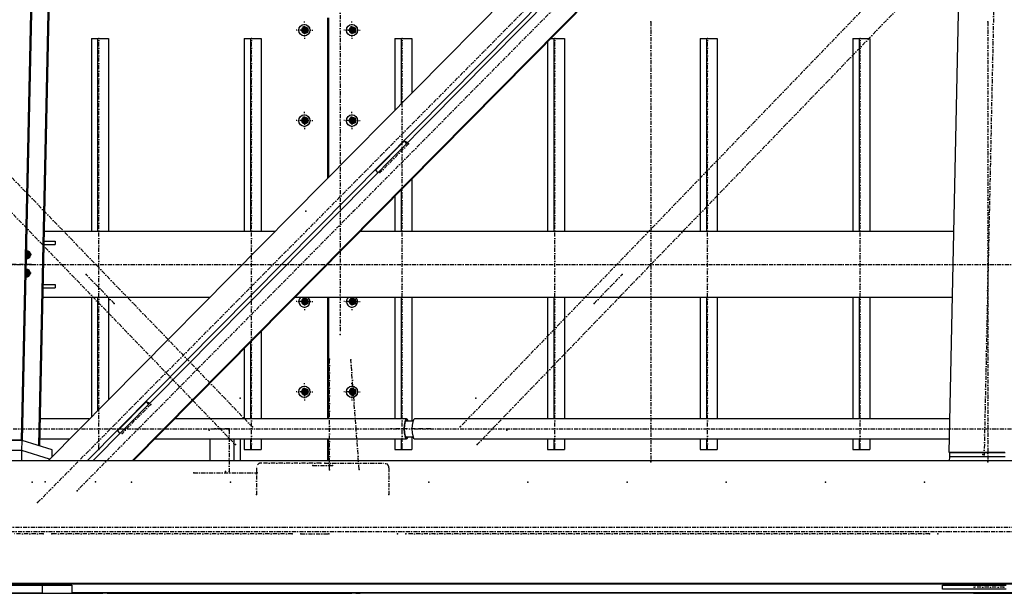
# Model space of a CAD drawing. Header units: millimetres. Extents: x 5305 to 84145, y 9066 to 76599.
# Tile 23 of 158: x 24606 to 27002, y 13103 to 14498. Entities that reach past the tile are written whole.
import ezdxf

# ---------------------------------------------------------------- set-up
doc = ezdxf.new("R2010")
doc.units = ezdxf.units.MM
doc.linetypes.add('STRICHPUNKT2', pattern=[18.5, 10, -4, 0.5, -4])
for name, color, linetype in [('01', 1, 'Continuous'), ('Kante-Höft', 7, 'Continuous'), ('Mitte-Höft', 1, 'Continuous')]:
    doc.layers.add(name, color=color, linetype=linetype)

# ---------------------------------------------------------------- blocks, each defined once
blk = doc.blocks.new('Stahlbau DS')
at = {"layer": 'Kante-Höft'}
for p, q in [((17321, -2257.2), (17418, 2281.3)), ((15063.5, -2227.3), (15159.2, 2251.4)), ((15066, -2228.1), (15161.7, 2250.7)), ((15105.7, -2240.4), (15201.5, 2238.3)), ((15108.2, -2241.2), (15203.9, 2237.5)), ((17354, -27.5), (15127.8, -2277.2)), ((17366.9, -111), (15223.3, -2277.2)), ((17366.6, -125.1), (15236.9, -2277.2)), ((17364.5, -223.8), (15332.5, -2277.2)), ((17364.4, -226.3), (15334.9, -2277.2)), ((15751.5, -1229.7), (15749.1, -1220.7)), ((15751.5, -1220.7), (15751.5, -1238.7)), ((15807.7, -1199.7), (15807.7, -1590.1)), ((15809.3, -1588.5), (15809.3, -1199.7)), ((15811.6, -1586.2), (15811.6, -1199.7)), ((15867.3, -1229.7), (15864.9, -1220.7)), ((15867.3, -1220.7), (15867.3, -1238.7)), ((15751.5, -1229.7), (15740.4, -1229.7)), ((15742.8, -1229.7), (15760.1, -1229.7)), ((15751.5, -1229.7), (15749.1, -1238.7)), ((15749.9, -1229.7), (15759.6, -1229.7)), ((15749.9, -1229.7), (15759.6, -1229.7)), ((15751.2, -1229.7), (15759.6, -1229.7)), ((15751.5, -1229.7), (15757.8, -1229.7)), ((15757.1, -1224.6), (15757.1, -1234.9)), ((15757.2, -1234.8), (15757.2, -1224.7)), ((15757.4, -1224.8), (15757.4, -1234.7)), ((15867.3, -1229.7), (15856.2, -1229.7)), ((15858.6, -1229.7), (15876, -1229.7)), ((15867.3, -1229.7), (15864.9, -1238.7)), ((15865.7, -1229.7), (15875.4, -1229.7)), ((15865.7, -1229.7), (15875.4, -1229.7)), ((15866.8, -1233.3), (15866.8, -1226.1)), ((15867, -1229.7), (15875.4, -1229.7)), ((15867.3, -1229.7), (15873.6, -1229.7)), ((15872.9, -1224.6), (15872.9, -1234.9)), ((15873.2, -1224.8), (15873.2, -1234.7)), ((15233.7, -1249.7), (15233.7, -1719.7)), ((15233.7, -1249.7), (15248.6, -1249.7)), ((15248.6, -1249.7), (15248.6, -1719.7)), ((15248.6, -1249.7), (15274.7, -1249.7)), ((15274.7, -1249.7), (15274.7, -1719.7)), ((15605.2, -1249.7), (15605.2, -1719.7)), ((15605.2, -1249.7), (15620.2, -1249.7)), ((15620.2, -1249.7), (15620.2, -1719.7)), ((15620.2, -1249.7), (15646.2, -1249.7)), ((15646.2, -1249.7), (15646.2, -1719.7)), ((15972, -1249.7), (15972, -1424.1)), ((15972, -1249.7), (15986.9, -1249.7)), ((15986.9, -1249.7), (15986.9, -1409)), ((15986.9, -1249.7), (16012.9, -1249.7)), ((16012.9, -1249.7), (16012.9, -1382.7)), ((16343.5, -1257.9), (16343.5, -1719.7)), ((16351.6, -1249.7), (16358.4, -1249.7)), ((16358.4, -1249.7), (16358.4, -1719.7)), ((16358.4, -1249.7), (16384.4, -1249.7)), ((16384.4, -1249.7), (16384.4, -1719.7)), ((16715, -1249.7), (16715, -1719.7)), ((16715, -1249.7), (16729.9, -1249.7)), ((16729.9, -1249.7), (16729.9, -1719.7)), ((16729.9, -1249.7), (16756, -1249.7)), ((16756, -1249.7), (16756, -1719.7)), ((17086.5, -1249.7), (17086.5, -1719.7)), ((17086.5, -1249.7), (17101.5, -1249.7)), ((17101.5, -1249.7), (17101.5, -1719.7)), ((17101.5, -1249.7), (17127.5, -1249.7)), ((17127.5, -1249.7), (17127.5, -1719.7)), ((15751.5, -1449.7), (15740.4, -1449.7)), ((15742.8, -1449.7), (15760.1, -1449.7)), ((15751.5, -1449.7), (15749.1, -1440.7)), ((15751.5, -1449.7), (15749.1, -1458.7)), ((15749.9, -1449.7), (15759.6, -1449.7)), ((15749.9, -1449.7), (15759.6, -1449.7)), ((15751.2, -1449.7), (15759.6, -1449.7)), ((15751.5, -1440.7), (15751.5, -1458.7)), ((15751.5, -1449.7), (15757.8, -1449.7)), ((15757.1, -1444.6), (15757.1, -1454.9)), ((15757.2, -1454.8), (15757.2, -1444.7)), ((15757.4, -1444.8), (15757.4, -1454.7)), ((15867.3, -1449.7), (15856.2, -1449.7)), ((15858.6, -1449.7), (15876, -1449.7)), ((15867.3, -1449.7), (15864.9, -1440.7)), ((15867.3, -1449.7), (15864.9, -1458.7)), ((15865.7, -1449.7), (15875.4, -1449.7)), ((15865.7, -1449.7), (15875.4, -1449.7)), ((15866.8, -1453.3), (15866.8, -1446.1)), ((15867, -1449.7), (15875.4, -1449.7)), ((15867.3, -1440.7), (15867.3, -1458.7)), ((15867.3, -1449.7), (15873.6, -1449.7)), ((15872.9, -1444.6), (15872.9, -1454.9)), ((15873.2, -1444.8), (15873.2, -1454.7)), ((15924.4, -1570.4), (15994.2, -1499.9)), ((16003.3, -1502.7), (15994.2, -1499.9)), ((15994.2, -1499.9), (16000, -1506)), ((15924.4, -1570.4), (15930.3, -1576.5)), ((16012.9, -1592), (16012.9, -1719.7)), ((15986.9, -1618.3), (15986.9, -1719.7)), ((15972, -1633.4), (15972, -1719.7)), ((15679.4, -1719.7), (15119.3, -1719.7)), ((15679.4, -1719.7), (15119.3, -1719.7)), ((17332.5, -1719.7), (15886.5, -1719.7)), ((17332.5, -1719.7), (15886.5, -1719.7)), ((15118.8, -1742.7), (15144.9, -1742.7)), ((15144.9, -1742.7), (15144.9, -1750.7)), ((15075.5, -1787.7), (15076, -1763.7)), ((15076.5, -1768.7), (15076.3, -1768.6)), ((15076.5, -1768.7), (15082.1, -1768.7)), ((15082.3, -1783.1), (15082.6, -1769.1)), ((15118.7, -1750.7), (15144.9, -1750.7)), ((15085.5, -1777.8), (15075.6, -1777.8)), ((15087, -1775.6), (15075.7, -1775.6)), ((15082.7, -1777.8), (15075.7, -1775.7)), ((15087.3, -1775.7), (15075.7, -1775.7)), ((15074.5, -1832.5), (15075, -1808.6)), ((15081.7, -1822.7), (15074.7, -1820.5)), ((15086.4, -1820.5), (15074.7, -1820.5)), ((15086.1, -1820.5), (15074.7, -1820.5)), ((15075.6, -1813.6), (15075.3, -1813.5)), ((15075.6, -1813.6), (15081.2, -1813.6)), ((15078.8, -1812.8), (15078.8, -1812.8)), ((15081.3, -1828), (15081.6, -1813.9)), ((15084.6, -1822.6), (15074.7, -1822.6)), ((15116.4, -1856.7), (15144.9, -1856.7)), ((15116.6, -1848.7), (15144.9, -1848.7)), ((15144.9, -1848.7), (15144.9, -1856.7)), ((15521, -1879.7), (15115.9, -1879.7)), ((15521, -1879.7), (15115.9, -1879.7)), ((15233.7, -1879.7), (15233.7, -2170.1)), ((15248.6, -1879.7), (15248.6, -2155)), ((15274.7, -1879.7), (15274.7, -2128.7)), ((17329.1, -1879.7), (15728.2, -1879.7)), ((17329.1, -1879.7), (15728.2, -1879.7)), ((15751.5, -1889.7), (15740.4, -1889.7)), ((15742.8, -1889.7), (15760.1, -1889.7)), ((15751.5, -1889.7), (15749.1, -1880.7)), ((15751.5, -1889.7), (15749.1, -1898.7)), ((15749.9, -1889.7), (15759.6, -1889.7)), ((15749.9, -1889.7), (15759.6, -1889.7)), ((15751.2, -1889.7), (15759.6, -1889.7)), ((15751.5, -1880.7), (15751.5, -1898.7)), ((15751.5, -1889.7), (15757.8, -1889.7)), ((15757.1, -1884.6), (15757.1, -1894.9)), ((15757.2, -1894.8), (15757.2, -1884.7)), ((15757.4, -1884.8), (15757.4, -1894.7)), ((15807.7, -1879.7), (15807.7, -2175.6)), ((15809.3, -2175.6), (15809.3, -1879.7)), ((15811.6, -2175.6), (15811.6, -1879.7)), ((15867.3, -1889.7), (15856.2, -1889.7)), ((15858.6, -1889.7), (15876, -1889.7)), ((15867.3, -1889.7), (15864.9, -1880.7)), ((15867.3, -1889.7), (15864.9, -1898.7)), ((15865.7, -1889.7), (15875.4, -1889.7)), ((15865.7, -1889.7), (15875.4, -1889.7)), ((15866.8, -1893.3), (15866.8, -1886.1)), ((15867, -1889.7), (15875.4, -1889.7)), ((15867.3, -1880.7), (15867.3, -1898.7)), ((15867.3, -1889.7), (15873.6, -1889.7)), ((15872.9, -1884.6), (15872.9, -1894.9)), ((15873.2, -1884.8), (15873.2, -1894.7)), ((15972, -1879.7), (15972, -2175.6)), ((15986.9, -1879.7), (15986.9, -2175.6)), ((16012.9, -1879.7), (16012.9, -2180.7)), ((16343.5, -1879.7), (16343.5, -2175.6)), ((16358.4, -1879.7), (16358.4, -2175.6)), ((16384.4, -1879.7), (16384.4, -2175.6)), ((16715, -1879.7), (16715, -2175.6)), ((16729.9, -1879.7), (16729.9, -2175.6)), ((16756, -1879.7), (16756, -2175.6)), ((17086.5, -1879.7), (17086.5, -2175.6)), ((17101.5, -1879.7), (17101.5, -2175.6)), ((17127.5, -1879.7), (17127.5, -2175.6)), ((15646.2, -1962.6), (15646.2, -2175.6)), ((15811.6, -1969.7), (15809.3, -1969.7)), ((15811.6, -1969.7), (15809.3, -1969.7)), ((15811.6, -1969.7), (15809.3, -1969.7)), ((15810.5, -1969.7), (15809.3, -1969.7)), ((15605.2, -2003.9), (15605.2, -2175.6)), ((15620.2, -1988.9), (15620.2, -2175.6)), ((15809.3, -1999.7), (15811.6, -1999.7)), ((15810.5, -1999.7), (15809.3, -1999.7)), ((15811.6, -1999.7), (15809.3, -1999.7)), ((15809.3, -1999.7), (15810.5, -1999.7)), ((15809.3, -2029.7), (15811.6, -2029.7)), ((15809.3, -2029.7), (15810.5, -2029.7)), ((15809.3, -2029.7), (15811.6, -2029.7)), ((15811.6, -2029.7), (15809.3, -2029.7)), ((15751.5, -2109.7), (15749.1, -2100.7)), ((15751.5, -2100.7), (15751.5, -2118.7)), ((15757.4, -2104.8), (15757.4, -2114.7)), ((15757.6, -2105), (15757.6, -2114.4)), ((15867.3, -2109.7), (15864.9, -2100.7)), ((15867.3, -2100.7), (15867.3, -2118.7)), ((15873.2, -2104.8), (15873.2, -2114.7)), ((15873.4, -2105), (15873.4, -2114.4)), ((15873.7, -2105.3), (15874.3, -2113.4)), ((15751.5, -2109.7), (15740.4, -2109.7)), ((15742.8, -2109.7), (15760.1, -2109.7)), ((15751.5, -2109.7), (15749.1, -2118.7)), ((15750.2, -2109.7), (15759.6, -2109.7)), ((15750.2, -2109.7), (15759.6, -2109.7)), ((15751.2, -2109.7), (15759.6, -2109.7)), ((15751.5, -2109.7), (15757.8, -2109.7)), ((15867.3, -2109.7), (15856.2, -2109.7)), ((15858.6, -2109.7), (15876, -2109.7)), ((15867.3, -2109.7), (15864.9, -2118.7)), ((15866, -2109.7), (15875.4, -2109.7)), ((15866, -2109.7), (15875.4, -2109.7)), ((15867, -2109.7), (15875.4, -2109.7)), ((15867.3, -2109.7), (15873.6, -2109.7)), ((15296.8, -2204.7), (15366.5, -2134.2)), ((15375.6, -2137), (15366.5, -2134.2)), ((15366.5, -2134.2), (15372.3, -2140.3)), ((15228.3, -2175.6), (15109.6, -2175.6)), ((16000.4, -2175.6), (15435.4, -2175.6)), ((17322.8, -2175.6), (16019.7, -2175.6)), ((16015.8, -2180.7), (15998.1, -2180.7)), ((15063.5, -2227.3), (14889.8, -2227.3)), ((15064.8, -2227.7), (14891.1, -2227.7)), ((15066, -2228.1), (15063.5, -2227.3)), ((15064.3, -2252.6), (15064.8, -2227.7)), ((15138, -2250.5), (15064.8, -2227.7)), ((15108.6, -2223.9), (15180.5, -2223.9)), ((15296.8, -2204.7), (15302.6, -2210.8)), ((15387.6, -2223.9), (16000.4, -2223.9)), ((15522.7, -2277.2), (15522.7, -2223.9)), ((15580.6, -2277.2), (15580.6, -2223.9)), ((15596.3, -2277.2), (15596.3, -2223.9)), ((15605.2, -2223.9), (15605.2, -2249.7)), ((15620.2, -2223.9), (15620.2, -2249.7)), ((15646.2, -2223.9), (15646.2, -2249.7)), ((15807.7, -2223.9), (15807.7, -2277.2)), ((15809.3, -2277.2), (15809.3, -2223.9)), ((15811.6, -2277.2), (15811.6, -2223.9)), ((15972, -2223.9), (15972, -2249.7)), ((15986.9, -2223.9), (15986.9, -2249.7)), ((15998.1, -2218.7), (16015.8, -2218.7)), ((16012.9, -2218.7), (16012.9, -2249.7)), ((16019.7, -2223.9), (17321.7, -2223.9)), ((16343.5, -2223.9), (16343.5, -2249.7)), ((16358.4, -2223.9), (16358.4, -2249.7)), ((16384.4, -2223.9), (16384.4, -2249.7)), ((16715, -2223.9), (16715, -2249.7)), ((16729.9, -2223.9), (16729.9, -2249.7)), ((16756, -2223.9), (16756, -2249.7)), ((17086.5, -2223.9), (17086.5, -2249.7)), ((17101.5, -2223.9), (17101.5, -2249.7)), ((17127.5, -2223.9), (17127.5, -2249.7)), ((15108.2, -2241.2), (15105.7, -2240.4)), ((15137.6, -2267.2), (15138, -2250.5)), ((15605.2, -2249.7), (15620.2, -2249.7)), ((15620.2, -2249.7), (15646.2, -2249.7)), ((15972, -2249.7), (15986.9, -2249.7)), ((15986.9, -2249.7), (16012.9, -2249.7)), ((16343.5, -2249.7), (16358.4, -2249.7)), ((16358.4, -2249.7), (16384.4, -2249.7)), ((16715, -2249.7), (16729.9, -2249.7)), ((16729.9, -2249.7), (16756, -2249.7)), ((17086.5, -2249.7), (17101.5, -2249.7)), ((17101.5, -2249.7), (17127.5, -2249.7)), ((15064.3, -2252.6), (14890.6, -2252.6)), ((15064.3, -2252.6), (14890.6, -2252.6)), ((15063.8, -2277.2), (15064.3, -2252.6)), ((15131.4, -2273.5), (15064.3, -2252.6)), ((15131.4, -2273.5), (15064.3, -2252.6)), ((17321, -2257.2), (17322.3, -2257.6)), ((17456.1, -2257.2), (17321, -2257.2)), ((17321.9, -2277.2), (17322.1, -2267.6)), ((17322.1, -2267.6), (17322.3, -2257.6)), ((17457.2, -2267.6), (17322.1, -2267.6)), ((17457.2, -2267.6), (17322.1, -2267.6)), ((17457.4, -2257.6), (17322.3, -2257.6)), ((23501.5, -2277.2), (11998.5, -2277.2)), ((23495.1, -2576.2), (11992.1, -2576.2)), ((23498.8, -2577.3), (11995.8, -2577.3)), ((14824.4, -2579.7), (15113.9, -2579.7)), ((15113.9, -2579.7), (15186.1, -2579.7)), ((15113.9, -2579.7), (15113.9, -2599.7)), ((15186.1, -2579.7), (15186.1, -2599.7)), ((17304.7, -2579.7), (17459.2, -2579.7)), ((17304.7, -2589.7), (17304.7, -2579.7)), ((17387.9, -2578.7), (17387.5, -2577.3)), ((17397.5, -2578.7), (17387.9, -2578.7)), ((17397.2, -2577.3), (17397.5, -2578.7)), ((17451.8, -2578.7), (17397.5, -2578.7)), ((17451.8, -2578.7), (17452.2, -2577.3)), ((15113.9, -2599.7), (14824.4, -2599.7)), ((14900.2, -2599.7), (15113.9, -2599.7)), ((14971.6, -2599.7), (15113.9, -2599.7)), ((15113.9, -2599.7), (14982.1, -2599.7)), ((14992.6, -2599.7), (15113.9, -2599.7)), ((15113.9, -2599.7), (15186.1, -2599.7)), ((19649.5, -2598.6), (15186.1, -2598.6)), ((15186.1, -2599.7), (15189.7, -2599.7)), ((15189.7, -2599.7), (15186.1, -2599.7)), ((19649.5, -2599.7), (15186.1, -2599.7)), ((15186.1, -2599.7), (15189.7, -2599.7)), ((15186.1, -2599.7), (15189.7, -2599.7)), ((15189.7, -2599.7), (15189.7, -2599.7)), ((15189.7, -2599.7), (15261.2, -2599.7)), ((15271.6, -2599.7), (15261.2, -2599.7)), ((15261.2, -2599.7), (15261.2, -2599.7)), ((15261.2, -2599.7), (15261.2, -2599.7)), ((15271.6, -2599.7), (15282.1, -2599.7)), ((15271.6, -2599.7), (15271.6, -2599.7)), ((15282.1, -2599.7), (15282.1, -2599.7)), ((15282.1, -2599.7), (15866.8, -2599.7)), ((15577.3, -2599.7), (15866.8, -2599.7)), ((15587.8, -2599.7), (15587.8, -2599.7)), ((15866.8, -2599.7), (15587.8, -2599.7)), ((15598.3, -2599.7), (15866.8, -2599.7)), ((15877.3, -2599.7), (15866.8, -2599.7)), ((15866.8, -2599.7), (15866.8, -2599.7)), ((15866.8, -2599.7), (15866.8, -2599.7)), ((15877.3, -2599.7), (15877.3, -2599.7)), ((15877.3, -2599.7), (15887.8, -2599.7)), ((15887.8, -2599.7), (15887.8, -2599.7)), ((15956, -2599.7), (15887.8, -2599.7)), ((17380.3, -2599.7), (15956, -2599.7)), ((17380.3, -2599.7), (15956, -2599.7)), ((15956, -2599.7), (15956, -2599.7)), ((17459.2, -2589.7), (17304.7, -2589.7)), ((17380.3, -2599.7), (17380.3, -2599.7)), ((17380.3, -2599.7), (17534.7, -2599.7))]:
    blk.add_line(p, q, dxfattribs=at)
for centre, major_axis in [((15751.7, -1229.7), (0, -14)), ((15753.3, -1229.7), (0, -8)), ((15867.5, -1229.7), (0, -14)), ((15869.1, -1229.7), (0, -8)), ((15751.7, -1449.7), (0, -14)), ((15867.5, -1449.7), (0, -14)), ((15753.3, -1449.7), (0, -8)), ((15869.1, -1449.7), (0, -8)), ((15753.3, -1889.7), (0, -8)), ((15869.1, -1889.7), (0, -8)), ((15751.7, -2109.7), (0, -14)), ((15753.3, -2109.7), (0, -8)), ((15867.5, -2109.7), (0, -14)), ((15869.1, -2109.7), (0, -8))]:
    blk.add_ellipse(centre, major_axis=major_axis, ratio=0.965016, dxfattribs=at)
for centre, major_axis, ratio, start_param, end_param in [((15753.3, -1229.7), (0, -6.5), 0.965016, 3.141593, 6.283185), ((15756.2, -1229.7), (0, -6.5), 0.965016, 3.373562, 6.051216), ((15753.3, -1229.7), (0, -6.5), 0.965016, 0, 3.141593), ((15869.1, -1229.7), (0, -6.5), 0.965016, 3.141593, 6.283185), ((15872, -1229.7), (0, -6.5), 0.965016, 3.373562, 6.051216), ((15869.1, -1229.7), (0, -6.5), 0.965016, 0, 3.141593), ((15753.3, -1449.7), (0, -6.5), 0.965016, 3.141593, 6.283185), ((15756.2, -1449.7), (0, -6.5), 0.965016, 3.373562, 6.051216), ((15753.3, -1449.7), (0, -6.5), 0.965016, 0, 3.141593), ((15869.1, -1449.7), (0, -6.5), 0.965016, 3.141593, 6.283185), ((15872, -1449.7), (0, -6.5), 0.965016, 3.373562, 6.051216), ((15869.1, -1449.7), (0, -6.5), 0.965016, 0, 3.141593), ((15077, -1776.1), (-2.67, -8.59), 0.961825, 0.130555, 3.141593), ((15077, -1776.1), (-2.67, -8.59), 0.961825, 3.141593, 3.592296), ((15079.5, -1776.9), (-2.67, -8.59), 0.961825, 3.29233, 3.895777), ((15076.3, -1777.7), (-2.67, -8.59), 0.961825, 3.432222, 3.487723), ((15079.5, -1776.9), (-2.67, -8.59), 0.961825, 6.110259, 6.132448), ((15076.1, -1820.9), (-2.67, -8.59), 0.961825, 0.130555, 3.141593), ((15078.6, -1821.7), (-2.67, -8.59), 0.961825, 3.29233, 3.895777), ((15076.1, -1820.9), (-2.67, -8.59), 0.961825, 3.141593, 3.592296), ((15075.4, -1822.5), (-2.67, -8.59), 0.961825, 3.432222, 3.487723), ((15078.6, -1821.7), (-2.67, -8.59), 0.961825, 6.110259, 6.132448), ((15751.7, -1889.7), (0, -14), 0.965016, 3.916786, 8.649585), ((15753.3, -1889.7), (0, -6.5), 0.965016, 3.141593, 6.283185), ((15756.2, -1889.7), (0, -6.5), 0.965016, 3.373562, 6.051216), ((15753.3, -1889.7), (0, -6.5), 0.965016, 0, 3.141593), ((15867.5, -1889.7), (0, -14), 0.965016, 3.916786, 8.649585), ((15869.1, -1889.7), (0, -6.5), 0.965016, 3.141593, 6.283185), ((15872, -1889.7), (0, -6.5), 0.965016, 3.373562, 6.051216), ((15869.1, -1889.7), (0, -6.5), 0.965016, 0, 3.141593), ((15753.3, -2109.7), (0, -6.5), 0.965016, 3.141593, 6.283185), ((15756.4, -2109.7), (0, -6.5), 0.965016, 3.395094, 6.029684), ((15753.3, -2109.7), (0, -6.5), 0.965016, 0, 3.141593), ((15869.1, -2109.7), (0, -6.5), 0.965016, 3.141593, 6.283185), ((15872.2, -2109.7), (0, -6.5), 0.965016, 3.395094, 6.029684), ((15869.1, -2109.7), (0, -6.5), 0.965016, 0, 3.141593), ((16000.4, -2199.7), (0, -24.1), 0.262189, 3.141593, 6.283185), ((16000.4, -2199.7), (0, -20.9), 0.262189, 3.141593, 6.283185), ((16000.4, -2199.7), (0, -24.1), 0.262189, 2.476322, 3.141593), ((16000.4, -2199.7), (0, -20.9), 0.262189, 2.711893, 3.141593), ((16019.7, -2199.7), (0, -24.1), 0.262189, 3.141593, 6.283185), ((16000.4, -2199.7), (0, -24.1), 0.262189, 0, 0.665271), ((16000.4, -2199.7), (0, -20.9), 0.262189, 0, 0.4297)]:
    blk.add_ellipse(centre, major_axis=major_axis, ratio=ratio, start_param=start_param, end_param=end_param, dxfattribs=at)
for p in [(16595, -1209.7), (17415.3, -1209.7), (15755.4, -1229.7), (15871.2, -1229.7), (15251.7, -1249.7), (15623.3, -1249.7), (15990, -1249.7), (16361.5, -1249.7), (16733, -1249.7), (17104.6, -1249.7), (15755.4, -1449.7), (15871.2, -1449.7), (16005.4, -1505.8), (15935.6, -1576.3), (15755.4, -1669.7), (15871.2, -1669.7), (15087, -1799.7), (15220.8, -1824.1), (16524.8, -1824.1), (15755.4, -1889.7), (15871.2, -1889.7), (15289, -1894.8), (16456.6, -1894.8), (15838.7, -1969.7), (15838.7, -1969.7), (15812.8, -2029.7), (15864.9, -2031.4), (15595.3, -2124.6), (15751.7, -2109.7), (15755.4, -2109.7), (15867.5, -2109.7), (15871.2, -2109.7), (16169.2, -2124.6), (15377.7, -2140.1), (15520.2, -2202.4), (15533.8, -2199.7), (15568.4, -2199.7), (15568.7, -2202.7), (15625.4, -2195), (15961.8, -2199.7), (16000.4, -2199.7), (16019.7, -2199.7), (16058.3, -2199.7), (16130.5, -2195), (16244.3, -2202.4), (15307.9, -2210.6), (15251.7, -2249.7), (15583.9, -2238), (15623.3, -2249.7), (15990, -2249.7), (16172, -2238), (16361.5, -2249.7), (16733, -2249.7), (17104.6, -2249.7), (17402.9, -2261.7), (17405.9, -2262.6), (15772.1, -2288.7), (15791.4, -2282.7), (15801.1, -2282.7), (15812.8, -2299.7), (15820.4, -2288.7), (15885.1, -2298.1), (16595, -2279.7), (17415.3, -2279.7), (15482.3, -2306.7), (15559.5, -2303.7), (15568.7, -2303.7), (15636.7, -2306.7), (15089.5, -2329.7), (15120.6, -2328.1), (15243.5, -2328.1), (15330.8, -2329.7), (15572, -2329.7), (16054.6, -2329.7), (16295.8, -2329.7), (16537.1, -2329.7), (16778.3, -2329.7), (17019.6, -2329.7), (17260.8, -2329.7), (15198.4, -2350.1), (15635.1, -2359.7), (15957.4, -2359.7), (15102.6, -2378.7), (15116.4, -2454.7), (15137.4, -2454.7), (15137.4, -2454.7), (15722.1, -2454.7), (15722.1, -2454.7), (15743, -2454.7), (15811.2, -2454.7), (15978.6, -2455.2), (15998.6, -2455.2), (16068.9, -2455.2), (17203.1, -2455.2), (17273.4, -2455.2), (17293.4, -2455.2), (17382, -2584.7), (17454.1, -2584.7)]:
    blk.add_point(p, dxfattribs=at)
at = {"layer": 'Mitte-Höft', "linetype": 'STRICHPUNKT2'}
for p, q in [((19871.2, 2371.8), (15198.4, -2350.1)), ((15102.6, -2378.7), (19775.4, 2343.2)), ((17503, 2275.9), (17405.9, -2262.6)), ((15625.4, -2195), (11346.9, 2238.5)), ((11305.4, 2195.6), (15583.9, -2238)), ((15838.7, 1970.3), (15838.7, -1969.7)), ((18198.1, -52.5), (16130.5, -2195)), ((16172, -2238), (18239.6, -95.5)), ((15751.7, -1229.7), (15751.7, -1208.7)), ((15753.3, -1229.7), (15753.3, -1221.7)), ((15753.3, -1229.7), (15753.3, -1221.7)), ((15867.5, -1229.7), (15867.5, -1208.7)), ((15869.1, -1229.7), (15869.1, -1221.7)), ((15869.1, -1229.7), (15869.1, -1221.7)), ((16595, -1209.7), (16595, -2279.7)), ((17415.3, -1209.7), (17415.3, -2279.7)), ((15751.7, -1229.7), (15731.5, -1229.7)), ((15753.3, -1229.7), (15745.6, -1229.7)), ((15753.3, -1229.7), (15745.6, -1229.7)), ((15756.2, -1229.7), (15749.9, -1229.7)), ((15749.9, -1229.7), (15755.1, -1229.7)), ((15751.7, -1229.7), (15772, -1229.7)), ((15751.7, -1229.7), (15751.7, -1250.7)), ((15752.4, -1229.7), (15757, -1229.7)), ((15753.3, -1229.7), (15761, -1229.7)), ((15753.3, -1229.7), (15753.3, -1237.7)), ((15753.3, -1229.7), (15761, -1229.7)), ((15753.3, -1229.7), (15753.3, -1237.7)), ((15756.2, -1229.7), (15756.2, -1224)), ((15756.2, -1229.7), (15759.6, -1229.7)), ((15756.2, -1229.7), (15756.2, -1235.5)), ((15867.5, -1229.7), (15847.3, -1229.7)), ((15869.1, -1229.7), (15861.4, -1229.7)), ((15869.1, -1229.7), (15861.4, -1229.7)), ((15872, -1229.7), (15865.7, -1229.7)), ((15865.7, -1229.7), (15870.9, -1229.7)), ((15867.5, -1229.7), (15887.8, -1229.7)), ((15867.5, -1229.7), (15867.5, -1250.7)), ((15868.2, -1229.7), (15872.8, -1229.7)), ((15869.1, -1229.7), (15876.8, -1229.7)), ((15869.1, -1229.7), (15869.1, -1237.7)), ((15869.1, -1229.7), (15876.8, -1229.7)), ((15869.1, -1229.7), (15869.1, -1237.7)), ((15872, -1229.7), (15872, -1224)), ((15872, -1229.7), (15875.4, -1229.7)), ((15872, -1229.7), (15872, -1235.5)), ((15251.7, -2249.7), (15251.7, -1249.7)), ((15623.3, -2249.7), (15623.3, -1249.7)), ((15990, -2249.7), (15990, -1249.7)), ((16361.5, -2249.7), (16361.5, -1249.7)), ((16733, -2249.7), (16733, -1249.7)), ((17104.6, -2249.7), (17104.6, -1249.7)), ((15751.7, -1449.7), (15751.7, -1428.7)), ((15867.5, -1449.7), (15867.5, -1428.7)), ((15751.7, -1449.7), (15731.5, -1449.7)), ((15753.3, -1449.7), (15745.6, -1449.7)), ((15753.3, -1449.7), (15745.6, -1449.7)), ((15756.2, -1449.7), (15749.9, -1449.7)), ((15749.9, -1449.7), (15755.1, -1449.7)), ((15751.7, -1449.7), (15772, -1449.7)), ((15751.7, -1449.7), (15751.7, -1470.7)), ((15752.4, -1449.7), (15757, -1449.7)), ((15753.3, -1449.7), (15753.3, -1441.7)), ((15753.3, -1449.7), (15753.3, -1441.7)), ((15753.3, -1449.7), (15761, -1449.7)), ((15753.3, -1449.7), (15753.3, -1457.7)), ((15753.3, -1449.7), (15761, -1449.7)), ((15753.3, -1449.7), (15753.3, -1457.7)), ((15756.2, -1449.7), (15756.2, -1444)), ((15756.2, -1449.7), (15759.6, -1449.7)), ((15756.2, -1449.7), (15756.2, -1455.5)), ((15867.5, -1449.7), (15847.3, -1449.7)), ((15869.1, -1449.7), (15861.4, -1449.7)), ((15869.1, -1449.7), (15861.4, -1449.7)), ((15872, -1449.7), (15865.7, -1449.7)), ((15865.7, -1449.7), (15870.9, -1449.7)), ((15867.5, -1449.7), (15887.8, -1449.7)), ((15867.5, -1449.7), (15867.5, -1470.7)), ((15868.2, -1449.7), (15872.8, -1449.7)), ((15869.1, -1449.7), (15869.1, -1441.7)), ((15869.1, -1449.7), (15869.1, -1441.7)), ((15869.1, -1449.7), (15876.8, -1449.7)), ((15869.1, -1449.7), (15869.1, -1457.7)), ((15869.1, -1449.7), (15876.8, -1449.7)), ((15869.1, -1449.7), (15869.1, -1457.7)), ((15872, -1449.7), (15872, -1444)), ((15872, -1449.7), (15875.4, -1449.7)), ((15872, -1449.7), (15872, -1455.5)), ((16005.4, -1505.8), (15935.6, -1576.3)), ((15076.2, -1785), (15076.5, -1768.7)), ((15077, -1776.1), (15077.3, -1762.6)), ((15079.5, -1776.9), (15079.7, -1767.9)), ((15085.7, -1776.9), (15075.6, -1776.9)), ((15079.5, -1776.9), (15075.6, -1776.9)), ((15077.5, -1778), (15075.6, -1777.5)), ((15085.6, -1777.7), (15075.6, -1777.7)), ((15077, -1776.1), (15075.7, -1776.1)), ((15080.7, -1777.2), (15075.9, -1775.7)), ((15077, -1776.1), (15076.7, -1789.6)), ((15077, -1776.1), (15090.1, -1776.1)), ((15079.5, -1776.9), (15079.4, -1784.7)), ((15079.5, -1776.9), (15085.7, -1776.9)), ((15085.7, -1777), (15084.1, -1776.5)), ((15085.3, -1778.8), (15085.4, -1773.4)), ((12091.3, -1799.7), (23671.5, -1799.7)), ((15087, -1799.7), (15032.2, -1799.7)), ((15076.1, -1820.9), (15074.7, -1820.9)), ((15079.7, -1822.1), (15074.9, -1820.6)), ((15075.2, -1829.9), (15075.6, -1813.6)), ((15076.1, -1820.9), (15075.8, -1834.4)), ((15076.1, -1820.9), (15076.4, -1807.5)), ((15076.1, -1820.9), (15089.1, -1820.9)), ((15078.6, -1821.7), (15078.8, -1812.8)), ((15084.3, -1823.6), (15084.4, -1818.3)), ((15084.7, -1821.7), (15074.7, -1821.7)), ((15078.6, -1821.7), (15074.7, -1821.7)), ((15076.6, -1822.9), (15074.7, -1822.3)), ((15084.6, -1822.5), (15074.7, -1822.5)), ((15078.6, -1821.7), (15078.4, -1829.5)), ((15078.6, -1821.7), (15084.7, -1821.7)), ((15084.7, -1821.8), (15083.2, -1821.4)), ((15289, -1894.8), (15220.8, -1824.1)), ((16456.6, -1894.8), (16524.8, -1824.1)), ((15751.7, -1889.7), (15731.5, -1889.7)), ((15753.3, -1889.7), (15745.6, -1889.7)), ((15753.3, -1889.7), (15745.6, -1889.7)), ((15756.2, -1889.7), (15749.9, -1889.7)), ((15749.9, -1889.7), (15755.1, -1889.7)), ((15751.7, -1889.7), (15751.7, -1879.7)), ((15751.7, -1889.7), (15772, -1889.7)), ((15751.7, -1889.7), (15751.7, -1910.7)), ((15752.4, -1889.7), (15757, -1889.7)), ((15753.3, -1889.7), (15753.3, -1881.7)), ((15753.3, -1889.7), (15753.3, -1881.7)), ((15753.3, -1889.7), (15761, -1889.7)), ((15753.3, -1889.7), (15753.3, -1897.7)), ((15753.3, -1889.7), (15761, -1889.7)), ((15753.3, -1889.7), (15753.3, -1897.7)), ((15756.2, -1889.7), (15756.2, -1884)), ((15756.2, -1889.7), (15759.6, -1889.7)), ((15756.2, -1889.7), (15756.2, -1895.5)), ((15867.5, -1889.7), (15847.3, -1889.7)), ((15869.1, -1889.7), (15861.4, -1889.7)), ((15869.1, -1889.7), (15861.4, -1889.7)), ((15872, -1889.7), (15865.7, -1889.7)), ((15865.7, -1889.7), (15870.9, -1889.7)), ((15867.5, -1889.7), (15867.5, -1879.7)), ((15867.5, -1889.7), (15887.8, -1889.7)), ((15867.5, -1889.7), (15867.5, -1910.7)), ((15868.2, -1889.7), (15872.8, -1889.7)), ((15869.1, -1889.7), (15869.1, -1881.7)), ((15869.1, -1889.7), (15869.1, -1881.7)), ((15869.1, -1889.7), (15876.8, -1889.7)), ((15869.1, -1889.7), (15869.1, -1897.7)), ((15869.1, -1889.7), (15876.8, -1889.7)), ((15869.1, -1889.7), (15869.1, -1897.7)), ((15872, -1889.7), (15872, -1884)), ((15872, -1889.7), (15875.4, -1889.7)), ((15872, -1889.7), (15872, -1895.5)), ((15812.8, -2299.7), (15812.8, -2029.7)), ((15885.1, -2298.1), (15864.9, -2031.4)), ((15751.7, -2109.7), (15751.7, -2088.7)), ((15753.3, -2109.7), (15753.3, -2101.7)), ((15753.3, -2109.7), (15753.3, -2101.7)), ((15756.4, -2109.7), (15756.4, -2104.1)), ((15867.5, -2109.7), (15867.5, -2088.7)), ((15869.1, -2109.7), (15869.1, -2101.7)), ((15869.1, -2109.7), (15869.1, -2101.7)), ((15872.2, -2109.7), (15872.2, -2104.1)), ((15751.7, -2109.7), (15731.5, -2109.7)), ((15753.3, -2109.7), (15745.6, -2109.7)), ((15753.3, -2109.7), (15745.6, -2109.7)), ((15749.9, -2109.7), (15755.1, -2109.7)), ((15756.4, -2109.7), (15750.2, -2109.7)), ((15751.7, -2109.7), (15772, -2109.7)), ((15751.7, -2109.7), (15751.7, -2130.7)), ((15752.4, -2109.7), (15757.3, -2109.7)), ((15753.3, -2109.7), (15761, -2109.7)), ((15753.3, -2109.7), (15753.3, -2117.7)), ((15753.3, -2109.7), (15761, -2109.7)), ((15753.3, -2109.7), (15753.3, -2117.7)), ((15756.4, -2109.7), (15759.6, -2109.7)), ((15756.4, -2109.7), (15756.4, -2115.4)), ((15867.5, -2109.7), (15847.3, -2109.7)), ((15869.1, -2109.7), (15861.4, -2109.7)), ((15869.1, -2109.7), (15861.4, -2109.7)), ((15865.7, -2109.7), (15870.9, -2109.7)), ((15872.2, -2109.7), (15866, -2109.7)), ((15867.5, -2109.7), (15887.8, -2109.7)), ((15867.5, -2109.7), (15867.5, -2130.7)), ((15868.2, -2109.7), (15873.1, -2109.7)), ((15869.1, -2109.7), (15876.8, -2109.7)), ((15869.1, -2109.7), (15869.1, -2117.7)), ((15869.1, -2109.7), (15876.8, -2109.7)), ((15869.1, -2109.7), (15869.1, -2117.7)), ((15872.2, -2109.7), (15875.4, -2109.7)), ((15872.2, -2109.7), (15872.2, -2115.4)), ((15377.7, -2140.1), (15307.9, -2210.6)), ((11194.6, -2199.7), (16000.4, -2199.7)), ((15568.4, -2199.7), (15533.8, -2199.7)), ((15568.7, -2202.7), (15568.7, -2303.7)), ((16058.3, -2199.7), (15961.8, -2199.7)), ((16019.7, -2199.7), (20825.5, -2199.7)), ((15635.1, -2294.7), (15635.1, -2359.7)), ((15791.4, -2282.7), (15646.7, -2282.7)), ((15772.1, -2288.7), (15820.4, -2288.7)), ((15801.1, -2282.7), (15945.8, -2282.7)), ((15957.4, -2294.7), (15957.4, -2359.7)), ((15482.3, -2306.7), (15636.7, -2306.7)), ((12033.2, -2438.4), (23536.2, -2438.4)), ((12872.1, -2449.7), (24375.1, -2449.7)), ((15116.4, -2454.7), (15045, -2454.7)), ((15722.1, -2454.7), (15137.4, -2454.7)), ((15743, -2454.7), (15811.2, -2454.7)), ((17273.4, -2455.2), (15998.6, -2455.2)), ((17454.1, -2584.7), (17382, -2584.7))]:
    blk.add_line(p, q, dxfattribs=at)
for centre, start_param, end_param in [((15646.7, -2294.7), 3.141593, 4.712389), ((15945.8, -2294.7), 1.570796, 3.141593)]:
    blk.add_ellipse(centre, major_axis=(0, -12), ratio=0.965016, start_param=start_param, end_param=end_param, dxfattribs=at)

msp = doc.modelspace()

# ---------------------------------------------------------------- block references
at = {"layer": '01'}
msp.add_blockref('Stahlbau DS', (9546.7, 15702.4), dxfattribs=at)

doc.saveas('drawing.dxf')
